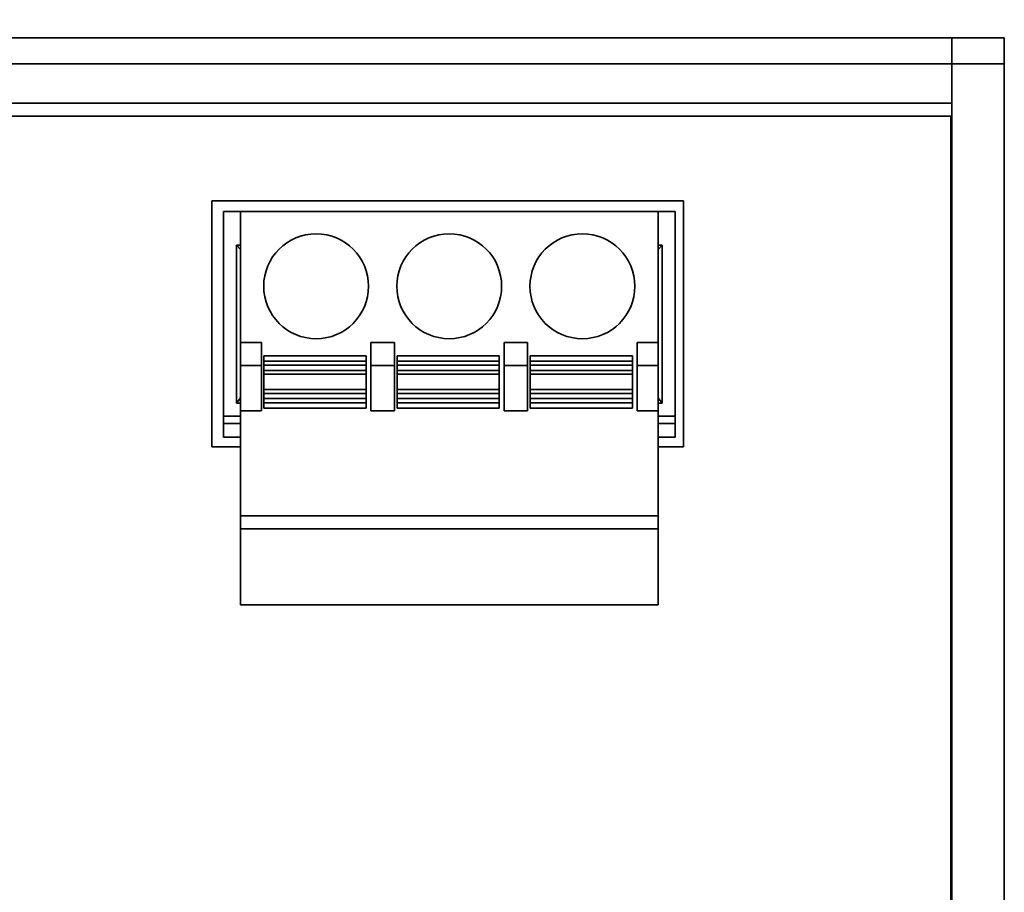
# Model space of a CAD drawing. Header units: millimetres. Extents: x 11 to 199, y 5 to 292.
# Tile 21 of 53: x 95 to 114, y 87 to 103. Entities that reach past the tile are written whole.
import ezdxf

# ---------------------------------------------------------------- set-up
doc = ezdxf.new("R2010")
doc.units = ezdxf.units.MM
doc.layers.add('標註文字', color=4, linetype='Continuous')
doc.styles.add('SLDTEXTSTYLE1', font='kaiu.ttf')
doc.dimstyles.new('SLDDIMSTYLE0', dxfattribs={"dimtxt": 4, "dimasz": 4, "dimexe": 0, "dimexo": 0.0625, "dimgap": 1, "dimtad": 1, "dimdec": 0, "dimlfac": 2, "dimrnd": 1e-09, "dimzin": 12, "dimdsep": 46, "dimtxsty": 'SLDTEXTSTYLE1', "dimsah": 1, "dimcen": 0.09, "dimadec": 0, "dimazin": 3, "dimtfac": 1, "dimtofl": 0, "dimtmove": 0, "dimatfit": 3, "dimfxl": 0, "dimfrac": 2, "dimtolj": 1, "dimtzin": 12, "dimarcsym": 0})

# ---------------------------------------------------------------- blocks, each defined once
blk = doc.blocks.new('_D')
at = {"layer": '標註文字'}
for p, q in [((42.019, 103.391), (42.019, 116.396)), ((114.076, 103.391), (114.076, 116.396)), ((42.019, 115.396), (114.076, 115.396))]:
    blk.add_line(p, q, dxfattribs=at)
for points in [[(42.019, 115.396), (46.019, 114.78), (46.019, 116.011)], [(114.076, 115.396), (110.076, 116.011), (110.076, 114.78)]]:
    blk.add_solid(points, dxfattribs=at)
at = {"layer": '標註文字', "insert": (74.298, 120.391), "char_height": 4, "attachment_point": 1, "style": 'SLDTEXTSTYLE1'}
blk.add_mtext('144', dxfattribs=at)

msp = doc.modelspace()

# ---------------------------------------------------------------- linework, layer by layer
at = {"color": 7, "linetype": 'Continuous', "lineweight": 35}
for p, q in [((113.0762, 102.8911), (43.0262, 102.8911)), ((113.0762, 102.3911), (113.0762, 102.8911)), ((113.0762, 102.8911), (114.0762, 102.8911)), ((113.0762, 102.8911), (113.0762, 102.3911)), ((114.0762, 102.8911), (114.0762, 102.3911)), ((43.0262, 102.3911), (113.0762, 102.3911)), ((113.0762, 102.3911), (113.0762, 101.6411)), ((114.0762, 102.3911), (113.0762, 102.3911)), ((113.0762, 102.3911), (113.0762, 50.8911)), ((114.0762, 50.8911), (114.0762, 102.3911)), ((113.0762, 101.6411), (43.0262, 101.6411)), ((113.0762, 101.3911), (113.0762, 101.6411)), ((43.0262, 101.3911), (113.0762, 101.3911)), ((113.0548, 101.348), (113.0535, 101.3911)), ((113.0548, 51.9858), (113.0548, 101.348)), ((98.9561, 95.0866), (98.9562, 99.7777)), ((98.9562, 99.7777), (107.9544, 99.7773)), ((107.9544, 99.7773), (107.9542, 95.0862)), ((99.1759, 99.5741), (99.1759, 95.6701)), ((99.1759, 99.5741), (107.7959, 99.5741)), ((107.471, 99.5741), (99.501, 99.5741)), ((99.501, 97.0741), (99.501, 99.5741)), ((107.471, 99.5741), (107.471, 97.0741)), ((107.7959, 99.5741), (107.7959, 95.6701)), ((99.4259, 98.9336), (99.501, 98.9336)), ((99.4259, 95.9198), (99.4259, 98.9336)), ((99.501, 98.854), (99.4259, 98.9336)), ((107.471, 98.9336), (107.5459, 98.9336)), ((107.471, 98.8541), (107.5459, 98.9336)), ((107.5459, 98.9336), (107.5459, 95.9198)), ((99.901, 97.0741), (99.501, 97.0741)), ((99.501, 96.6411), (99.501, 97.0741)), ((99.901, 97.0741), (99.901, 96.6411)), ((102.441, 97.0741), (101.991, 97.0741)), ((101.991, 96.6411), (101.991, 97.0741)), ((102.441, 97.0741), (102.441, 96.6411)), ((104.981, 97.0741), (104.531, 97.0741)), ((104.531, 96.6411), (104.531, 97.0741)), ((104.981, 97.0741), (104.981, 96.6411)), ((107.071, 97.0741), (107.471, 97.0741)), ((107.071, 96.6411), (107.071, 97.0741)), ((107.471, 96.6411), (107.471, 97.0741)), ((101.901, 96.8241), (99.951, 96.8241)), ((99.951, 96.8241), (99.951, 96.7241)), ((101.901, 96.7241), (101.901, 96.8241)), ((104.441, 96.8241), (102.491, 96.8241)), ((102.491, 96.8241), (102.491, 96.7241)), ((104.441, 96.7241), (104.441, 96.8241)), ((106.981, 96.8241), (105.031, 96.8241)), ((105.031, 96.8241), (105.031, 96.7241)), ((106.981, 96.7241), (106.981, 96.8241)), ((99.901, 96.6411), (99.501, 96.6411)), ((99.501, 95.7741), (99.501, 96.6411)), ((99.901, 96.6411), (99.901, 95.7741)), ((99.951, 96.7241), (101.901, 96.7241)), ((99.951, 96.642), (99.951, 96.7241)), ((101.901, 96.642), (99.951, 96.642)), ((99.951, 96.642), (99.951, 96.5444)), ((101.901, 96.7241), (101.901, 96.642)), ((101.901, 96.5444), (101.901, 96.642)), ((102.441, 96.6411), (101.991, 96.6411)), ((101.991, 95.7741), (101.991, 96.6411)), ((102.441, 95.7741), (102.441, 96.6411)), ((102.491, 96.7241), (104.441, 96.7241)), ((102.491, 96.642), (102.491, 96.7241)), ((104.441, 96.642), (102.491, 96.642)), ((102.491, 96.642), (102.491, 96.5444)), ((104.441, 96.7241), (104.441, 96.642)), ((104.441, 96.5444), (104.441, 96.642)), ((104.531, 95.7741), (104.531, 96.6411)), ((104.981, 96.6411), (104.531, 96.6411)), ((104.981, 95.7741), (104.981, 96.6411)), ((105.031, 96.7241), (106.981, 96.7241)), ((105.031, 96.642), (105.031, 96.7241)), ((106.981, 96.642), (105.031, 96.642)), ((105.031, 96.642), (105.031, 96.5444)), ((106.981, 96.7241), (106.981, 96.642)), ((106.981, 96.5444), (106.981, 96.642)), ((107.071, 95.7741), (107.071, 96.6411)), ((107.471, 96.6411), (107.071, 96.6411)), ((107.471, 95.7741), (107.471, 96.6411)), ((99.951, 96.5444), (101.901, 96.5444)), ((99.951, 96.5444), (99.951, 96.4706)), ((99.951, 96.4706), (101.901, 96.4706)), ((99.951, 96.1777), (99.951, 96.4706)), ((101.901, 96.4706), (101.901, 96.5444)), ((101.901, 96.4706), (101.901, 96.1777)), ((102.491, 96.5444), (104.441, 96.5444)), ((102.491, 96.5444), (102.491, 96.4706)), ((102.491, 96.4706), (104.441, 96.4706)), ((102.491, 96.1777), (102.491, 96.4706)), ((104.441, 96.4706), (104.441, 96.5444)), ((104.441, 96.4706), (104.441, 96.1777)), ((105.031, 96.5444), (106.981, 96.5444)), ((105.031, 96.5444), (105.031, 96.4706)), ((105.031, 96.4706), (106.981, 96.4706)), ((105.031, 96.1777), (105.031, 96.4706)), ((106.981, 96.4706), (106.981, 96.5444)), ((106.981, 96.4706), (106.981, 96.1777)), ((99.4259, 95.9198), (99.501, 96.0244)), ((99.951, 96.1777), (101.901, 96.1777)), ((99.951, 96.1039), (99.951, 96.1777)), ((101.901, 96.1039), (99.951, 96.1039)), ((99.951, 96.1039), (99.951, 96.0062)), ((99.951, 96.0062), (101.901, 96.0062)), ((99.951, 95.9241), (99.951, 96.0062)), ((101.901, 96.1777), (101.901, 96.1039)), ((101.901, 96.0062), (101.901, 96.1039)), ((101.901, 96.0062), (101.901, 95.9241)), ((102.491, 96.1777), (104.441, 96.1777)), ((102.491, 96.1039), (102.491, 96.1777)), ((104.441, 96.1039), (102.491, 96.1039)), ((102.491, 96.1039), (102.491, 96.0062)), ((102.491, 96.0062), (104.441, 96.0062)), ((102.491, 95.9241), (102.491, 96.0062)), ((104.441, 96.1777), (104.441, 96.1039)), ((104.441, 96.0062), (104.441, 96.1039)), ((104.441, 96.0062), (104.441, 95.9241)), ((105.031, 96.1777), (106.981, 96.1777)), ((105.031, 96.1039), (105.031, 96.1777)), ((106.981, 96.1039), (105.031, 96.1039)), ((105.031, 96.1039), (105.031, 96.0062)), ((105.031, 96.0062), (106.981, 96.0062)), ((105.031, 95.9241), (105.031, 96.0062)), ((106.981, 96.1777), (106.981, 96.1039)), ((106.981, 96.0062), (106.981, 96.1039)), ((106.981, 96.0062), (106.981, 95.9241)), ((107.5459, 95.9198), (107.471, 96.0242)), ((99.501, 95.9198), (99.4259, 95.9198)), ((101.901, 95.9241), (99.951, 95.9241)), ((99.951, 95.8241), (99.951, 95.9241)), ((101.901, 95.8241), (99.951, 95.8241)), ((101.901, 95.8241), (101.901, 95.9241)), ((104.441, 95.9241), (102.491, 95.9241)), ((102.491, 95.8241), (102.491, 95.9241)), ((104.441, 95.8241), (102.491, 95.8241)), ((104.441, 95.8241), (104.441, 95.9241)), ((106.981, 95.9241), (105.031, 95.9241)), ((105.031, 95.8241), (105.031, 95.9241)), ((106.981, 95.8241), (105.031, 95.8241)), ((106.981, 95.8241), (106.981, 95.9241)), ((107.5459, 95.9198), (107.471, 95.9198)), ((99.901, 95.7741), (99.501, 95.7741)), ((99.501, 93.7741), (99.501, 95.7741)), ((102.441, 95.7741), (101.991, 95.7741)), ((104.981, 95.7741), (104.531, 95.7741)), ((107.471, 95.7741), (107.071, 95.7741)), ((107.471, 95.7741), (107.471, 93.7741)), ((107.7959, 95.5339), (107.7959, 95.6701)), ((99.1759, 95.2741), (99.1759, 95.5339)), ((107.7959, 95.5339), (107.7959, 95.2741)), ((99.1759, 95.2741), (99.501, 95.2741)), ((107.471, 95.2741), (107.7959, 95.2741)), ((99.501, 95.0865), (98.9561, 95.0866)), ((107.9542, 95.0862), (107.471, 95.0862)), ((107.471, 93.7741), (99.501, 93.7741)), ((99.501, 93.7741), (99.501, 93.5241)), ((107.471, 93.5241), (107.471, 93.7741)), ((99.501, 93.5241), (107.471, 93.5241)), ((99.501, 92.0741), (99.501, 93.5241)), ((107.471, 92.0741), (107.471, 93.5241)), ((107.471, 92.0741), (99.501, 92.0741))]:
    msp.add_line(p, q, dxfattribs=at)
at = {"color": 8, "linetype": 'Continuous', "lineweight": 35}
for p, q in [((99.1759, 95.6701), (99.501, 95.6701)), ((107.471, 95.6701), (107.7959, 95.6701)), ((99.1759, 95.5339), (99.501, 95.5339)), ((107.471, 95.5339), (107.7959, 95.5339))]:
    msp.add_line(p, q, dxfattribs=at)
at = {"color": 7, "linetype": 'Continuous', "lineweight": 35}
for centre in [(100.946, 98.1491), (103.486, 98.1491), (106.026, 98.1491)]:
    msp.add_circle(centre, 1, dxfattribs=at)
msp.add_open_spline([(99.1759, 95.6701), (99.1759, 95.6559), (99.1759, 95.6274), (99.1759, 95.5883), (99.1759, 95.555), (99.1759, 95.541), (99.1759, 95.5339)], degree=3, dxfattribs=at)

# ---------------------------------------------------------------- dimensions: what is measured, and where the dimension line sits
at = {"layer": '標註文字'}
dim = msp.add_linear_dim(base=(114.0762, 115.3957), p1=(42.0189, 102.3911), p2=(114.0762, 102.3911), dimstyle='SLDDIMSTYLE0', dxfattribs=at)
dim.commit()
dim.dimension.update_dxf_attribs({"geometry": '_D', "text_midpoint": (78.0476, 115.3957), "dimtype": 160})

doc.saveas('drawing.dxf')
